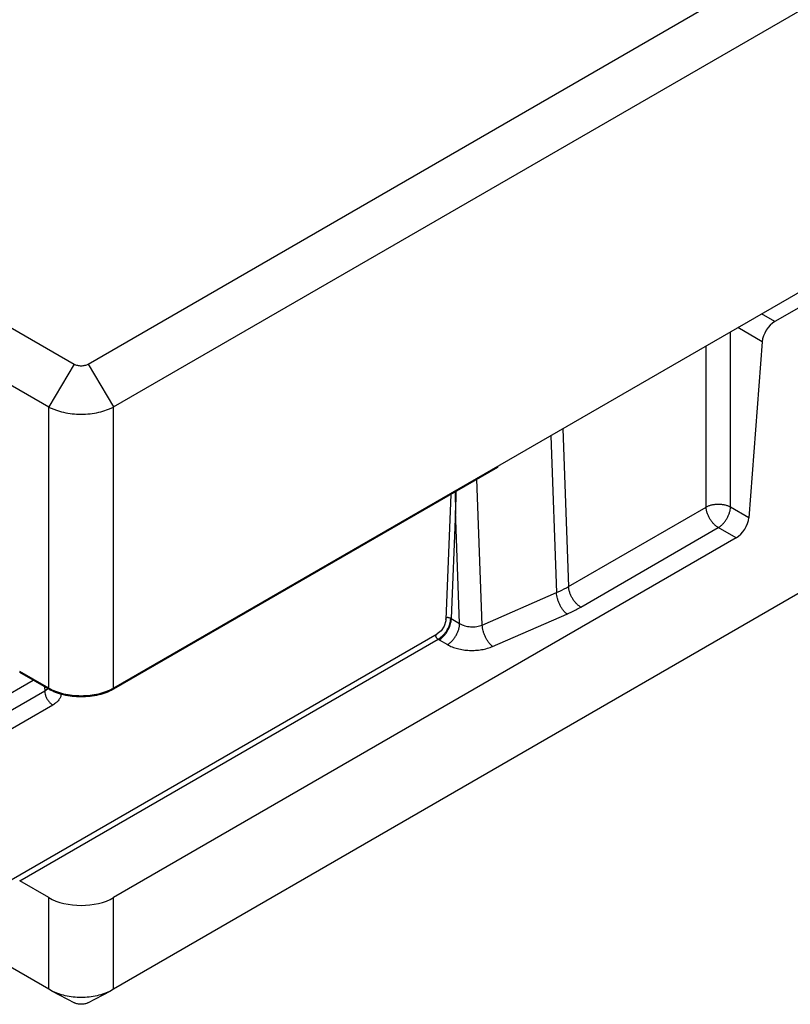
# Model space of a CAD drawing. Header units: inches. Extents: x 0.2 to 16.8, y 0.1 to 10.8.
# Tile 24 of 27: x 14.947 to 15.618, y 8.057 to 8.913. Entities that reach past the tile are written whole.
import ezdxf

# ---------------------------------------------------------------- set-up
doc = ezdxf.new("R2010")
doc.units = ezdxf.units.IN
doc.header["$LTSCALE"] = 0.935
doc.header["$MEASUREMENT"] = 0
doc.layers.get('0').update_dxf_attribs({"linetype": 'CONTINUOUS'})

msp = doc.modelspace()

# ---------------------------------------------------------------- linework, layer by layer
at = {"color": 7, "linetype": 'CONTINUOUS'}
for p, q in [((13.48647, 9.48454), (14.99452, 8.61381)), ((13.46434, 9.44728), (14.97238, 8.57656)), ((15.00675, 8.61381), (15.97403, 9.17231)), ((15.02889, 8.57656), (15.99617, 9.13505)), ((14.97238, 8.0703), (13.46434, 8.94103)), ((16.0139, 8.9007), (15.02889, 8.33198)), ((16.01581, 8.88846), (15.6042, 8.6508)), ((15.6042, 8.6508), (15.59264, 8.65747)), ((15.56561, 8.48946), (15.56561, 8.64187)), ((15.59316, 8.63322), (15.5719, 8.6455)), ((15.54442, 8.48946), (15.54442, 8.62964)), ((15.59316, 8.63322), (15.58159, 8.48023)), ((15.99617, 8.6288), (15.02889, 8.0703)), ((14.99452, 8.61381), (14.97238, 8.57656)), ((15.00675, 8.61381), (15.02889, 8.57656)), ((14.97238, 8.33116), (14.97238, 8.57656)), ((15.02889, 8.33116), (15.02889, 8.57656)), ((15.41967, 8.55761), (15.42475, 8.42036)), ((15.40921, 8.55157), (15.41426, 8.4151)), ((15.36283, 8.52397), (15.02889, 8.33116)), ((15.36283, 8.52479), (15.36283, 8.52397)), ((15.34962, 8.38695), (15.34493, 8.51364)), ((15.32222, 8.50052), (15.31801, 8.39177)), ((15.32632, 8.48648), (15.32268, 8.39248)), ((15.32995, 8.38829), (15.32632, 8.48648)), ((15.42475, 8.42036), (15.54442, 8.48946)), ((15.58159, 8.48023), (15.56561, 8.48946)), ((15.43535, 8.40253), (15.55502, 8.47163)), ((15.57055, 8.46266), (15.55502, 8.47163)), ((15.57055, 8.46266), (15.02889, 8.14991)), ((15.34962, 8.38695), (15.41426, 8.4151)), ((15.32214, 8.39118), (15.32223, 8.39274)), ((15.32262, 8.39114), (15.32268, 8.39248)), ((15.32268, 8.39248), (15.32995, 8.38829)), ((15.35864, 8.36833), (15.42329, 8.39647)), ((14.93978, 8.1653), (15.31053, 8.37936)), ((14.94715, 8.16448), (15.31117, 8.37466)), ((15.31117, 8.37466), (15.31305, 8.37584)), ((15.31208, 8.37411), (15.31374, 8.37523)), ((15.31208, 8.37411), (15.31934, 8.36992)), ((14.79264, 8.24295), (14.95889, 8.33894)), ((14.97238, 8.33198), (14.94715, 8.34654)), ((14.94715, 8.34654), (14.94715, 8.34573)), ((14.97238, 8.33116), (14.94715, 8.34573)), ((14.96882, 8.33322), (14.96893, 8.3295)), ((14.97131, 8.33126), (14.96893, 8.3295)), ((14.96893, 8.3295), (14.79343, 8.22817)), ((14.976, 8.31739), (14.8008, 8.21624)), ((14.97238, 8.14991), (14.94715, 8.16448)), ((14.97238, 8.0703), (14.97238, 8.14991)), ((15.02889, 8.0703), (15.02889, 8.14991)), ((14.97471, 8.06898), (14.97238, 8.0703)), ((14.97471, 8.06897), (14.99475, 8.05848)), ((15.00652, 8.05848), (15.02657, 8.06898)), ((15.02889, 8.0703), (15.02657, 8.06898))]:
    msp.add_line(p, q, dxfattribs=at)
msp.add_lwpolyline([(15.31801, 8.39176), (15.31792, 8.3906), (15.31661, 8.38598), (15.3139, 8.38202), (15.31053, 8.37937)], dxfattribs=at)
for centre, radius, start, end in [((18.67582, 8.54895), 3.35008, 180.79041, 181.06843), ((18.60436, 8.42401), 3.27863, 178.61771, 178.9081), ((15.3286, 8.40375), 0.01273, 239.94614, 242.27996), ((15.32593, 8.39811), 0.02771, 237.80745, 239.99988), ((14.9653, 8.33736), 0.00857, 314.57716, 317.7579), ((14.99119, 8.36456), 0.03763, 239.99905, 240.47109), ((15.01008, 8.36456), 0.03763, 299.52893, 300.00095)]:
    msp.add_arc(centre, radius, start, end, dxfattribs=at)
for centre, major_axis, ratio, start_param, end_param in [((15.60374, 8.63882), (0.00797, 0.01272), 0.551618, 0.805438, 2.332601), ((15.57101, 8.47464), (0.00797, 0.01272), 0.551618, -2.336155, -0.808992), ((15.00063, 8.16629), (0.04, 0), 0.578487, -2.355243, -0.786349)]:
    msp.add_ellipse(centre, major_axis=major_axis, ratio=ratio, start_param=start_param, end_param=end_param, dxfattribs=at)
for points, knots in [([(14.99452, 8.61381), (14.99493, 8.61357), (14.99585, 8.61314), (14.99734, 8.61269), (14.99896, 8.61241), (15.00063, 8.61232), (15.00231, 8.61241), (15.00393, 8.61269), (15.00542, 8.61314), (15.00633, 8.61357), (15.00675, 8.61381)], [0, 0, 0, 0, 0.114129, 0.237347, 0.366961, 0.500001, 0.633039, 0.762656, 0.885863, 1, 1, 1, 1]), ([(14.97238, 8.57656), (14.97333, 8.57605), (14.97532, 8.57509), (14.9796, 8.57339), (14.98545, 8.57174), (14.9929, 8.57055), (15.00063, 8.57014), (15.00837, 8.57055), (15.01582, 8.57174), (15.02167, 8.57339), (15.02595, 8.57509), (15.02794, 8.57605), (15.02889, 8.57656)], [0, 0, 0, 0, 0.05527, 0.113356, 0.236436, 0.366394, 0.499998, 0.633603, 0.763562, 0.886636, 0.944719, 1, 1, 1, 1]), ([(15.56561, 8.48946), (15.56489, 8.48984), (15.56329, 8.49051), (15.56071, 8.49123), (15.55792, 8.49166), (15.55502, 8.49181), (15.55212, 8.49166), (15.54932, 8.49123), (15.54674, 8.49051), (15.54515, 8.48984), (15.54442, 8.48946)], [0, 0, 0, 0, 0.11287, 0.23606, 0.366239, 0.499968, 0.633697, 0.763889, 0.887111, 1, 1, 1, 1]), ([(15.55502, 8.47163), (15.55431, 8.47203), (15.55292, 8.47301), (15.55099, 8.47478), (15.54921, 8.47689), (15.54764, 8.47924), (15.54632, 8.48175), (15.54532, 8.48434), (15.54466, 8.48692), (15.54445, 8.48863), (15.54442, 8.48946)], [0, 0, 0, 0, 0.113432, 0.236032, 0.364966, 0.497311, 0.630023, 0.760044, 0.88438, 1, 1, 1, 1]), ([(15.55502, 8.47163), (15.55572, 8.47203), (15.55711, 8.47301), (15.55904, 8.47478), (15.56082, 8.47689), (15.5624, 8.47924), (15.56371, 8.48175), (15.56472, 8.48434), (15.56538, 8.48692), (15.56558, 8.48863), (15.56561, 8.48946)], [0, 0, 0, 0, 0.113446, 0.236069, 0.365006, 0.497341, 0.630044, 0.760055, 0.884383, 1, 1, 1, 1]), ([(15.41426, 8.4151), (15.41518, 8.4155), (15.41875, 8.41711), (15.42223, 8.41891), (15.42475, 8.42036)], [0, 0, 0, 0, 0.256006, 1, 1, 1, 1]), ([(15.43535, 8.40253), (15.43464, 8.40294), (15.43325, 8.40391), (15.43132, 8.40569), (15.42954, 8.40779), (15.42797, 8.41014), (15.42665, 8.41266), (15.42565, 8.41525), (15.42499, 8.41782), (15.42478, 8.41953), (15.42475, 8.42036)], [0, 0, 0, 0, 0.113446, 0.236069, 0.365006, 0.497341, 0.630044, 0.760055, 0.884383, 1, 1, 1, 1]), ([(15.42329, 8.39647), (15.42268, 8.39694), (15.42148, 8.39803), (15.41985, 8.39995), (15.41833, 8.40219), (15.41699, 8.40465), (15.41588, 8.40726), (15.41502, 8.40992), (15.41446, 8.41254), (15.41429, 8.41427), (15.41426, 8.4151)], [0, 0, 0, 0, 0.108087, 0.227586, 0.355424, 0.488315, 0.622799, 0.755313, 0.882281, 1, 1, 1, 1]), ([(15.42329, 8.39647), (15.42434, 8.39693), (15.42844, 8.39879), (15.43245, 8.40086), (15.43535, 8.40253)], [0, 0, 0, 0, 0.256034, 1, 1, 1, 1]), ([(15.31305, 8.37584), (15.31427, 8.37671), (15.31596, 8.37828), (15.31789, 8.38067), (15.3192, 8.38266), (15.3203, 8.38475), (15.32119, 8.38689), (15.32181, 8.38904), (15.32207, 8.39048), (15.32214, 8.39118)], [0, 0, 0, 0, 0.245273, 0.374092, 0.504314, 0.633949, 0.761027, 0.88366, 1, 1, 1, 1]), ([(15.31374, 8.37523), (15.31494, 8.37614), (15.31662, 8.37778), (15.31851, 8.38027), (15.3198, 8.38234), (15.32088, 8.38451), (15.32173, 8.38673), (15.32233, 8.38894), (15.32256, 8.39042), (15.32262, 8.39114)], [0, 0, 0, 0, 0.24308, 0.37185, 0.502476, 0.632763, 0.76052, 0.883632, 1, 1, 1, 1]), ([(15.31801, 8.39177), (15.31802, 8.39195), (15.31806, 8.39231), (15.3182, 8.39282), (15.31846, 8.39324), (15.31887, 8.39355), (15.31944, 8.39369), (15.3202, 8.39363), (15.32117, 8.39331), (15.32185, 8.39295), (15.32223, 8.39274)], [0, 0, 0, 0, 0.10108, 0.192619, 0.277243, 0.362142, 0.460439, 0.588899, 0.765312, 1, 1, 1, 1]), ([(15.31934, 8.36992), (15.32007, 8.37034), (15.3215, 8.37134), (15.32348, 8.37319), (15.3253, 8.37537), (15.32689, 8.37781), (15.3282, 8.38041), (15.32919, 8.38307), (15.32979, 8.38571), (15.32995, 8.38745), (15.32995, 8.38829)], [0, 0, 0, 0, 0.113953, 0.237326, 0.36705, 0.500006, 0.632961, 0.762683, 0.886052, 1, 1, 1, 1]), ([(15.32995, 8.38829), (15.33061, 8.38788), (15.33204, 8.38713), (15.33436, 8.38628), (15.33689, 8.38569), (15.33952, 8.38536), (15.3422, 8.38532), (15.34482, 8.38557), (15.34731, 8.38609), (15.34888, 8.38664), (15.34962, 8.38695)], [0, 0, 0, 0, 0.114175, 0.236168, 0.363761, 0.494715, 0.626408, 0.756157, 0.88153, 1, 1, 1, 1]), ([(15.35864, 8.36833), (15.35804, 8.36879), (15.35684, 8.36988), (15.3552, 8.3718), (15.35369, 8.37404), (15.35235, 8.3765), (15.35124, 8.37911), (15.35038, 8.38177), (15.34982, 8.38439), (15.34965, 8.38612), (15.34962, 8.38695)], [0, 0, 0, 0, 0.108087, 0.227586, 0.355424, 0.488315, 0.622799, 0.755313, 0.882281, 1, 1, 1, 1]), ([(15.31053, 8.37937), (15.31034, 8.37926), (15.30999, 8.37902), (15.30953, 8.37861), (15.3092, 8.37813), (15.30906, 8.37767), (15.30906, 8.37728), (15.30914, 8.37683), (15.30938, 8.37636), (15.30974, 8.37589), (15.31029, 8.37531), (15.3108, 8.37492), (15.31117, 8.37466)], [0, 0, 0, 0, 0.107754, 0.206572, 0.298354, 0.388382, 0.436007, 0.487662, 0.611404, 0.688425, 0.778407, 1, 1, 1, 1]), ([(15.31934, 8.36992), (15.32066, 8.36916), (15.32353, 8.36779), (15.32818, 8.36628), (15.33322, 8.36527), (15.33849, 8.36479), (15.34383, 8.36484), (15.34906, 8.36545), (15.35403, 8.36657), (15.35717, 8.36768), (15.35864, 8.36833)], [0, 0, 0, 0, 0.112575, 0.233624, 0.360866, 0.491952, 0.624137, 0.754606, 0.88079, 1, 1, 1, 1]), ([(15.02889, 8.33116), (15.02795, 8.33061), (15.02596, 8.32958), (15.02169, 8.32776), (15.01584, 8.32598), (15.00838, 8.32469), (15.00063, 8.32425), (14.99289, 8.32469), (14.98543, 8.32598), (14.97958, 8.32776), (14.97531, 8.32958), (14.97332, 8.33061), (14.97238, 8.33116)], [0, 0, 0, 0, 0.055793, 0.114187, 0.237384, 0.366988, 0.5, 0.633012, 0.762616, 0.885813, 0.944207, 1, 1, 1, 1]), ([(15.02862, 8.33182), (15.02768, 8.33129), (15.0257, 8.33028), (15.02146, 8.32849), (15.01567, 8.32676), (15.00829, 8.3255), (15.00063, 8.32507), (14.99298, 8.3255), (14.9856, 8.32676), (14.97981, 8.32849), (14.97557, 8.33028), (14.97359, 8.33129), (14.97265, 8.33182)], [0, 0, 0, 0, 0.055954, 0.114448, 0.237688, 0.367182, 0.5, 0.632818, 0.762312, 0.885552, 0.944046, 1, 1, 1, 1]), ([(14.96893, 8.3295), (14.96894, 8.32894), (14.96905, 8.32778), (14.96933, 8.32666), (14.9695, 8.32608)], [0, 0, 0, 0, 0.480836, 1, 1, 1, 1]), ([(14.9695, 8.32608), (14.96978, 8.32518), (14.97051, 8.32339), (14.97202, 8.32097), (14.97358, 8.31921), (14.97494, 8.31807), (14.97564, 8.3176), (14.976, 8.31739)], [0, 0, 0, 0, 0.257401, 0.519044, 0.770953, 0.889183, 1, 1, 1, 1]), ([(14.98329, 8.32689), (14.98325, 8.32644), (14.9831, 8.32555), (14.98251, 8.32376), (14.98121, 8.32159), (14.97891, 8.31927), (14.97703, 8.31799), (14.976, 8.31739)], [0, 0, 0, 0, 0.107865, 0.218391, 0.452687, 0.712253, 1, 1, 1, 1]), ([(15.02657, 8.06898), (15.02471, 8.06801), (15.02075, 8.0663), (15.01439, 8.06447), (15.00762, 8.06335), (15.00064, 8.06297), (14.99365, 8.06335), (14.98688, 8.06447), (14.98053, 8.0663), (14.97656, 8.06801), (14.97471, 8.06898)], [0, 0, 0, 0, 0.116912, 0.240582, 0.369028, 0.499996, 0.630964, 0.759414, 0.883089, 1, 1, 1, 1]), ([(15.00652, 8.05848), (15.00611, 8.05826), (15.00522, 8.05787), (15.00378, 8.05746), (15.00224, 8.05721), (15.00064, 8.05712), (14.99904, 8.05721), (14.99749, 8.05746), (14.99606, 8.05787), (14.99517, 8.05826), (14.99475, 8.05848)], [0, 0, 0, 0, 0.115139, 0.238501, 0.367683, 0.499958, 0.632241, 0.761435, 0.884828, 1, 1, 1, 1])]:
    msp.add_open_spline(points, degree=3, knots=knots, dxfattribs=at)

doc.saveas('drawing.dxf')
